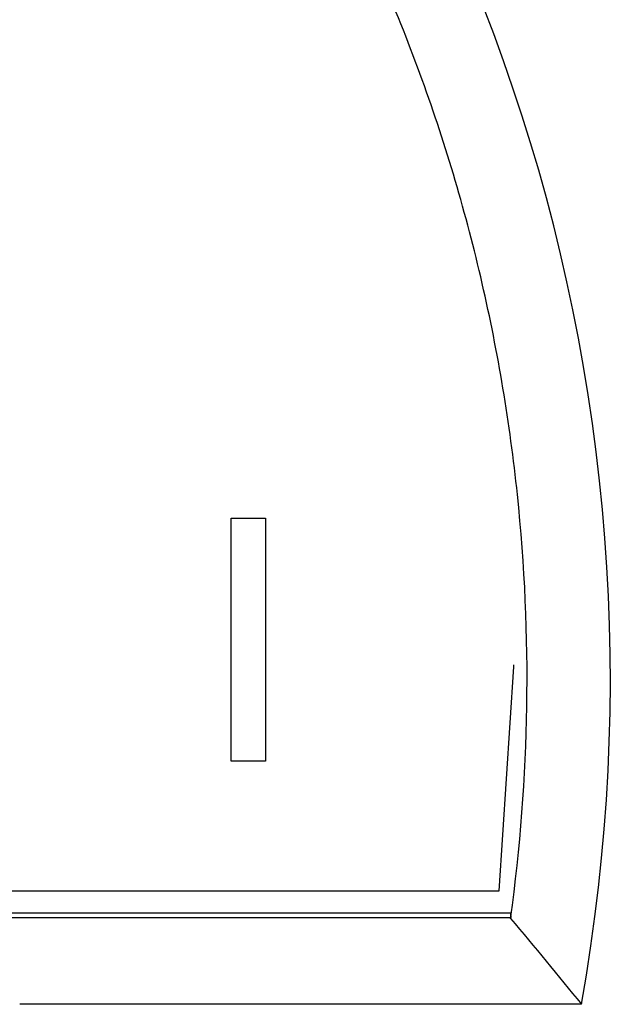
# Model space of a CAD drawing. Header units: millimetres. Extents: x 15231 to 16570, y 10019 to 11489.
# Tile 106 of 206: x 15967 to 15974, y 10666 to 10678. Entities that reach past the tile are written whole.
import ezdxf

# ---------------------------------------------------------------- set-up
doc = ezdxf.new("R2010")
doc.units = ezdxf.units.MM

msp = doc.modelspace()

# ---------------------------------------------------------------- linework, layer by layer
at = {"color": 7, "linetype": 'Continuous', "lineweight": 25}
for p, q in [((15969.678, 10671.607), (15970.101, 10671.607)), ((15969.678, 10671.607), (15970.101, 10671.607)), ((15969.678, 10671.607), (15969.678, 10671.607)), ((15969.678, 10668.609), (15969.678, 10671.607)), ((15970.101, 10671.607), (15970.101, 10671.607)), ((15970.101, 10671.607), (15970.101, 10668.609)), ((15973.167, 10669.782), (15973.167, 10669.796)), ((15970.101, 10668.609), (15969.678, 10668.609)), ((15966.387, 10667.01), (15972.987, 10667.01)), ((15973.125, 10666.735), (15966.352, 10666.735)), ((15966.359, 10666.682), (15973.127, 10666.682)), ((15973.125, 10666.735), (15973.127, 10666.682)), ((15973.999, 10665.613), (15967.071, 10665.613))]:
    msp.add_line(p, q, dxfattribs=at)
at = {"color": 7, "linetype": 'Continuous', "lineweight": 25, "flags": 128}
msp.add_lwpolyline([(15972.987, 10667.01), (15973.167, 10669.773), (15973.167, 10669.782)], dxfattribs=at)
at = {"color": 7, "linetype": 'Continuous', "lineweight": 25}
msp.add_arc((15951.652, 10669.622), 22.704, 349.8293, 105.3813, dxfattribs=at)
msp.add_open_spline([(15973.126, 10666.671), (15973.365, 10668.411), (15973.393, 10670.153), (15973.118, 10672.771), (15972.972, 10673.647), (15972.579, 10675.353), (15972.332, 10676.19), (15971.739, 10677.829), (15971.394, 10678.632), (15970.798, 10679.811), (15970.586, 10680.2), (15970.143, 10680.959), (15969.91, 10681.331), (15968.696, 10683.147), (15967.56, 10684.471), (15965.601, 10686.258), (15964.915, 10686.811), (15963.84, 10687.575), (15963.473, 10687.819), (15962.724, 10688.285), (15962.341, 10688.507), (15960.407, 10689.553), (15958.784, 10690.191), (15956.237, 10690.851), (15955.365, 10691.022), (15953.626, 10691.252), (15952.756, 10691.314), (15951.012, 10691.333), (15950.139, 10691.29), (15948.827, 10691.145), (15948.388, 10691.083), (15947.52, 10690.933), (15947.09, 10690.845), (15946.665, 10690.744)], degree=3, knots=[0, 0, 0, 0, 0.125, 0.125, 0.1875, 0.1875, 0.25, 0.25, 0.3125, 0.3125, 0.34375, 0.34375, 0.375, 0.375, 0.5, 0.5, 0.5625, 0.5625, 0.59375, 0.59375, 0.625, 0.625, 0.75, 0.75, 0.8125, 0.8125, 0.875, 0.875, 0.9375, 0.9375, 0.96875, 0.96875, 1, 1, 1, 1], dxfattribs=at)
for points in [[(15973.126, 10666.671), (15973.126, 10666.674), (15973.127, 10666.678), (15973.127, 10666.682)], [(15973.126, 10666.671), (15973.421, 10666.32), (15973.712, 10665.967), (15973.999, 10665.613)]]:
    msp.add_open_spline(points, degree=3, dxfattribs=at)

doc.saveas('drawing.dxf')
